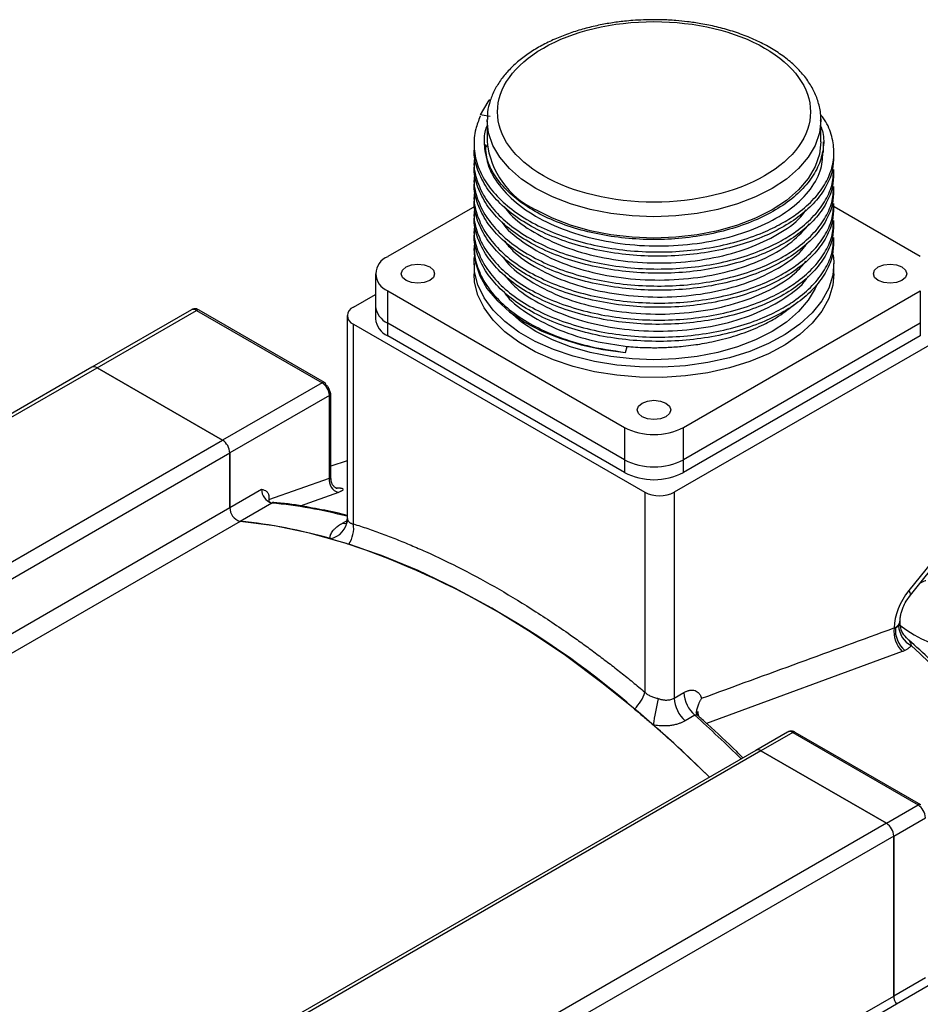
# Model space of a CAD drawing. Header units: millimetres. Extents: x 32176 to 33806, y 9889 to 10961.
# Tile 40 of 41: x 33657 to 33744, y 10866 to 10961. Entities that reach past the tile are written whole.
import ezdxf

# ---------------------------------------------------------------- set-up
doc = ezdxf.new("R2010")
doc.units = ezdxf.units.MM

msp = doc.modelspace()

# ---------------------------------------------------------------- linework, layer by layer
at = {"color": 7, "linetype": 'Continuous', "lineweight": 25}
for p, q in [((33702.332, 10951.383), (33701.367, 10951.533)), ((33702.029, 10950.997), (33702.029, 10948.955)), ((33734.029, 10948.955), (33734.029, 10950.997)), ((33734.279, 10947.931), (33734.279, 10948.951)), ((33700.779, 10948.751), (33700.779, 10948.343)), ((33701.787, 10948.661), (33701.787, 10948.449)), ((33701.884, 10948.34), (33701.894, 10948.683)), ((33702.031, 10948.649), (33701.938, 10948.43)), ((33700.779, 10947.118), (33700.779, 10946.71)), ((33735.279, 10947.527), (33735.279, 10947.935)), ((33735.279, 10945.894), (33735.279, 10946.302)), ((33700.779, 10945.485), (33700.779, 10945.077)), ((33735.279, 10944.26), (33735.279, 10944.669)), ((33700.779, 10943.852), (33700.779, 10943.444)), ((33700.849, 10942.75), (33692.502, 10937.932)), ((33735.279, 10942.627), (33735.279, 10943.036)), ((33743.555, 10937.932), (33735.291, 10942.703)), ((33700.779, 10942.219), (33700.779, 10941.811)), ((33735.279, 10940.994), (33735.279, 10941.403)), ((33700.779, 10940.586), (33700.779, 10940.178)), ((33735.279, 10939.361), (33735.279, 10939.77)), ((33700.779, 10938.953), (33700.779, 10938.585)), ((33700.779, 10937.279), (33700.779, 10936.299)), ((33735.279, 10936.299), (33735.279, 10937.279)), ((33691.331, 10936.299), (33691.331, 10933.196)), ((33689.214, 10933.094), (33691.331, 10934.316)), ((33692.502, 10934.666), (33715.2, 10921.563)), ((33692.502, 10931.563), (33692.502, 10934.666)), ((33720.857, 10921.563), (33743.555, 10934.666)), ((33743.555, 10934.666), (33743.555, 10931.563)), ((33691.331, 10933.196), (33691.331, 10931.971)), ((33673.688, 10932.834), (33664.142, 10927.324)), ((33664.642, 10927.274), (33674.188, 10932.785)), ((33674.188, 10932.785), (33686.209, 10925.845)), ((33686.459, 10925.87), (33674.438, 10932.81)), ((33688.628, 10932.278), (33688.628, 10912.796)), ((33689.214, 10931.461), (33717.145, 10915.337)), ((33689.214, 10912.308), (33689.214, 10931.461)), ((33715.2, 10918.46), (33692.502, 10931.563)), ((33692.502, 10930.339), (33692.502, 10931.563)), ((33743.555, 10931.563), (33720.857, 10918.46)), ((33743.555, 10931.563), (33743.555, 10930.339)), ((33715.2, 10917.235), (33692.502, 10930.339)), ((33746.843, 10930.849), (33719.973, 10915.337)), ((33743.555, 10930.339), (33720.857, 10917.235)), ((33715.304, 10928.752), (33715.462, 10929.322)), ((33664.142, 10927.324), (33594.139, 10886.911)), ((33594.639, 10886.862), (33664.642, 10927.274)), ((33664.642, 10927.274), (33676.663, 10920.335)), ((33676.663, 10920.335), (33664.642, 10927.274)), ((33686.209, 10925.845), (33676.663, 10920.335)), ((33686.218, 10925.84), (33686.563, 10925.641)), ((33686.916, 10924.621), (33677.37, 10919.11)), ((33686.916, 10925.029), (33686.916, 10924.621)), ((33686.916, 10916.702), (33686.916, 10924.621)), ((33687.063, 10916.578), (33687.063, 10924.825)), ((33715.2, 10921.563), (33715.2, 10918.46)), ((33720.857, 10918.46), (33720.857, 10921.563)), ((33606.659, 10879.922), (33676.663, 10920.335)), ((33607.367, 10878.698), (33677.37, 10919.11)), ((33677.37, 10919.11), (33677.37, 10913.87)), ((33677.37, 10913.87), (33677.37, 10919.11)), ((33688.628, 10918.343), (33687.063, 10917.843)), ((33715.2, 10918.46), (33715.2, 10917.235)), ((33720.857, 10917.235), (33720.857, 10918.46)), ((33681.118, 10914.64), (33686.916, 10916.702)), ((33677.37, 10913.87), (33680.411, 10915.626)), ((33687.778, 10915.325), (33684.103, 10914.019)), ((33687.543, 10915.775), (33687.791, 10915.764)), ((33717.145, 10915.337), (33717.145, 10896.184)), ((33719.973, 10915.337), (33719.973, 10895.6)), ((33681.39, 10914.307), (33678.35, 10912.551)), ((33681.118, 10914.879), (33681.118, 10914.64)), ((33681.118, 10914.401), (33681.118, 10914.471)), ((33681.118, 10914.471), (33681.292, 10914.339)), ((33610.137, 10875.058), (33677.37, 10913.87)), ((33678.35, 10912.551), (33611.769, 10874.115)), ((33688.171, 10912.383), (33688.617, 10912.64)), ((33688.648, 10912.86), (33688.632, 10912.759)), ((33746.843, 10911.375), (33742.459, 10905.922)), ((33742.604, 10905.485), (33746.988, 10910.939)), ((33742.191, 10904.881), (33742.606, 10905.486)), ((33741.631, 10902.695), (33741.631, 10903.093)), ((33741.821, 10900.054), (33723.072, 10893.175)), ((33719.973, 10895.6), (33720.893, 10896.13)), ((33722.109, 10894.432), (33722.105, 10894.152)), ((33722.308, 10893.875), (33722.273, 10894.3)), ((33721.936, 10893.952), (33721.016, 10893.422)), ((33730.822, 10892.341), (33727.782, 10890.585)), ((33731.322, 10892.291), (33728.282, 10890.536)), ((33731.322, 10892.291), (33743.343, 10885.352)), ((33743.593, 10885.376), (33731.572, 10892.316)), ((33727.782, 10890.585), (33657.778, 10850.173)), ((33728.282, 10890.536), (33658.278, 10850.124)), ((33728.282, 10890.536), (33740.303, 10883.596)), ((33740.303, 10883.596), (33728.282, 10890.536)), ((33740.303, 10883.596), (33743.343, 10885.352)), ((33741.01, 10882.372), (33744.05, 10884.127)), ((33740.303, 10883.596), (33670.299, 10843.184)), ((33741.01, 10882.372), (33671.006, 10841.959)), ((33741.01, 10882.372), (33741.01, 10867.032)), ((33741.01, 10867.032), (33741.01, 10882.372)), ((33744.05, 10868.787), (33741.01, 10867.032)), ((33744.319, 10867.992), (33741.278, 10866.236)), ((33680.799, 10832.273), (33741.01, 10867.032)), ((33741.278, 10866.236), (33681.368, 10831.651))]:
    msp.add_line(p, q, dxfattribs=at)
at = {"color": 7, "linetype": 'Continuous', "lineweight": 25, "flags": 128}
for points in [[(33702.261, 10952.994), (33702.092, 10952.767), (33701.367, 10951.533)], [(33706.715, 10944.465), (33705.335, 10945.374), (33704.172, 10946.378), (33703.247, 10947.462), (33702.574, 10948.606), (33702.166, 10949.791), (33702.029, 10950.997), (33702.029, 10951.071)], [(33734.027, 10951.148), (33734.029, 10950.997), (33733.892, 10949.791), (33733.484, 10948.606), (33732.811, 10947.462), (33731.885, 10946.378), (33730.722, 10945.374), (33729.342, 10944.465), (33727.769, 10943.669), (33726.029, 10942.998), (33724.152, 10942.463), (33722.17, 10942.075), (33720.117, 10941.839), (33718.029, 10941.76), (33715.94, 10941.839), (33713.888, 10942.075), (33711.906, 10942.463), (33710.029, 10942.998), (33708.289, 10943.669), (33706.715, 10944.465)], [(33734.029, 10948.955), (33733.892, 10947.75), (33733.484, 10946.565), (33732.811, 10945.421), (33731.885, 10944.337), (33730.722, 10943.333), (33729.342, 10942.424), (33727.769, 10941.628), (33726.029, 10940.956), (33724.152, 10940.422), (33722.17, 10940.034), (33720.117, 10939.798), (33718.029, 10939.719), (33715.94, 10939.798), (33713.888, 10940.034), (33711.906, 10940.422), (33710.029, 10940.956), (33708.289, 10941.628), (33706.715, 10942.424)], [(33700.779, 10938.585), (33700.912, 10937.349), (33701.329, 10936.09), (33702.022, 10934.873), (33702.981, 10933.717), (33704.188, 10932.642), (33705.625, 10931.665), (33707.267, 10930.803), (33709.087, 10930.069), (33711.056, 10929.477), (33713.139, 10929.036), (33715.304, 10928.752)], [(33735.219, 10938.108), (33735.277, 10937.438), (33735.17, 10936.164), (33734.783, 10934.908), (33734.12, 10933.69), (33733.193, 10932.532), (33732.017, 10931.451), (33730.611, 10930.467), (33728.999, 10929.594), (33727.206, 10928.847), (33725.263, 10928.239), (33723.201, 10927.779), (33721.054, 10927.475), (33718.858, 10927.332), (33716.648, 10927.353), (33714.46, 10927.536), (33712.331, 10927.879), (33710.296, 10928.377), (33708.388, 10929.021), (33706.638, 10929.801), (33705.075, 10930.703), (33703.724, 10931.713), (33702.609, 10932.815), (33701.747, 10933.99), (33701.152, 10935.219), (33700.834, 10936.482), (33700.799, 10937.758), (33700.816, 10937.932)], [(33694.27, 10935.646), (33693.923, 10935.946), (33693.801, 10936.299), (33693.923, 10936.652), (33694.27, 10936.952), (33694.789, 10937.152), (33695.401, 10937.223), (33696.014, 10937.152), (33696.533, 10936.952), (33696.88, 10936.652), (33697.001, 10936.299), (33696.88, 10935.946), (33696.533, 10935.646), (33696.014, 10935.446), (33695.401, 10935.375), (33694.789, 10935.446), (33694.27, 10935.646)], [(33739.525, 10935.646), (33739.178, 10935.946), (33739.056, 10936.299), (33739.178, 10936.652), (33739.525, 10936.952), (33740.044, 10937.152), (33740.656, 10937.223), (33741.268, 10937.152), (33741.788, 10936.952), (33742.134, 10936.652), (33742.256, 10936.299), (33742.134, 10935.946), (33741.788, 10935.646), (33741.268, 10935.446), (33740.656, 10935.375), (33740.044, 10935.446), (33739.525, 10935.646)], [(33735.279, 10936.299), (33735.17, 10935.184), (33734.783, 10933.928), (33734.12, 10932.71), (33733.193, 10931.552), (33732.017, 10930.472), (33730.611, 10929.487), (33728.999, 10928.614), (33727.206, 10927.867), (33725.263, 10927.259), (33723.201, 10926.799), (33721.054, 10926.495), (33718.858, 10926.352), (33716.648, 10926.373), (33714.46, 10926.556), (33712.331, 10926.9), (33710.296, 10927.397), (33708.388, 10928.041), (33706.638, 10928.821), (33705.075, 10929.723), (33703.724, 10930.733), (33702.609, 10931.835), (33701.747, 10933.01), (33701.152, 10934.239), (33700.834, 10935.502), (33700.779, 10936.299)], [(33733.6, 10935.155), (33733.484, 10934.888), (33732.811, 10933.744), (33731.885, 10932.661), (33730.722, 10931.656), (33729.342, 10930.748), (33727.769, 10929.951), (33726.029, 10929.28), (33724.152, 10928.745), (33722.17, 10928.357), (33720.117, 10928.121), (33718.029, 10928.042), (33715.94, 10928.121), (33713.888, 10928.357), (33711.906, 10928.745), (33710.029, 10929.28), (33708.289, 10929.951), (33706.715, 10930.748), (33705.335, 10931.656), (33704.202, 10932.631)], [(33716.897, 10922.583), (33716.551, 10922.883), (33716.429, 10923.236), (33716.551, 10923.59), (33716.897, 10923.89), (33717.416, 10924.09), (33718.029, 10924.16), (33718.641, 10924.09), (33719.16, 10923.89), (33719.507, 10923.59), (33719.629, 10923.236), (33719.507, 10922.883), (33719.16, 10922.583), (33718.641, 10922.383), (33718.029, 10922.313), (33717.416, 10922.383), (33716.897, 10922.583)], [(33687.579, 10915.735), (33687.659, 10915.737), (33687.791, 10915.764)], [(33723.344, 10888.024), (33723.294, 10888.073), (33719.926, 10891.267), (33716.503, 10894.271), (33713.035, 10897.076), (33709.533, 10899.673), (33706.008, 10902.054), (33702.472, 10904.21), (33698.937, 10906.136), (33695.412, 10907.825), (33691.91, 10909.271), (33688.442, 10910.47), (33685.019, 10911.419), (33681.651, 10912.113), (33678.35, 10912.551)], [(33688.171, 10912.383), (33688.388, 10912.348), (33688.578, 10912.36)], [(33742.604, 10905.485), (33742.614, 10905.5), (33742.622, 10905.599), (33742.57, 10905.741), (33742.459, 10905.922)]]:
    msp.add_lwpolyline(points, dxfattribs=at)
at = {"color": 7, "linetype": 'Continuous', "lineweight": 25}
for centre, radius, start, end in [((33710.071, 10949.779), 8.084, 185.8452, 245.47494), ((33693.122, 10936.299), 1.746, 110.78342, 249.21658), ((33673.895, 10932.376), 0.503, 54.38242, 114.30712), ((33689.524, 10932.278), 0.873, 110.78342, 249.21658), ((33693.332, 10933.396), 2.012, 185.6948, 245.62534), ((33674.335, 10932.58), 0.251, 65.69288, 125.61758), ((33693.332, 10932.171), 2.012, 185.6948, 245.62534), ((33664.349, 10926.865), 0.503, 54.38242, 114.30712), ((33664.349, 10926.865), 0.503, 54.38242, 114.30712), ((33686.347, 10925.676), 0.218, 350.78596, 129.20329), ((33685.381, 10924.551), 1.537, 2.60548, 57.39452), ((33686.839, 10924.825), 0.218, 290.78342, 69.21658), ((33718.029, 10927.022), 6.148, 242.60967, 297.39033), ((33675.835, 10919.04), 1.537, 2.60548, 57.39452), ((33675.835, 10919.04), 1.537, 2.60548, 57.39452), ((33718.029, 10923.919), 6.148, 242.60967, 297.39033), ((33718.029, 10922.694), 6.148, 242.60967, 297.39033), ((33688.083, 10916.474), 1.189, 168.94896, 255.15733), ((33681.796, 10915.632), 1.386, 180.24453, 252.96149), ((33718.559, 10918.066), 3.074, 242.60967, 297.39033), ((33681.806, 10914.587), 0.691, 175.62778, 190.28306), ((33681.547, 10914.045), 0.305, 84.25241, 120.97039), ((33676.726, 10866.6), 47.934, 75.62222, 84.41538), ((33678.756, 10913.876), 1.386, 180.24453, 252.96149), ((33678.756, 10913.876), 1.386, 180.24453, 252.96149), ((33673.557, 10863.998), 48.789, 74.02261, 84.36199), ((33686.699, 10912.816), 1.935, 278.55189, 358.32699), ((33686.495, 10911.902), 2.749, 326.02805, 8.50625), ((33661.774, 10831.958), 82.926, 49.0078, 70.99758), ((33740.709, 10903.156), 0.924, 299.90674, 356.67826), ((33743.81, 10902.001), 2.784, 173.26734, 224.38678), ((33743.803, 10902.153), 2.642, 175.60148, 228.9593), ((33743.709, 10902.624), 2.233, 182.06897, 242.7838), ((33748.386, 10910.988), 10.777, 231.03152, 299.34373), ((33649.9, 10801.492), 135.791, 15.72034, 46.89742), ((33713.6, 10897.193), 3.686, 314.20582, 344.11915), ((33724.023, 10896.291), 3.135, 182.9342, 228.24685), ((33746.817, 10888.919), 29.148, 166.8391, 171.90579), ((33723.104, 10895.76), 3.135, 182.9342, 228.24685), ((33722.751, 10894.217), 0.677, 161.51142, 187.62567), ((33640.941, 10803.149), 121.678, 45.39493, 48.26774), ((33638.602, 10802.131), 120.66, 45.38604, 48.87595), ((33731.029, 10891.882), 0.503, 54.38242, 114.30712), ((33731.469, 10892.087), 0.251, 65.69288, 125.61758), ((33727.989, 10890.127), 0.503, 54.38242, 114.30712), ((33727.989, 10890.127), 0.503, 54.38242, 114.30712), ((33743.489, 10885.154), 0.246, 64.50497, 126.34167), ((33742.515, 10884.057), 1.537, 2.60548, 57.39452), ((33739.475, 10882.302), 1.537, 2.60548, 57.39452), ((33739.475, 10882.302), 1.537, 2.60548, 57.39452), ((33742.499, 10867.092), 1.491, 182.29417, 215.0161), ((33742.499, 10867.092), 1.491, 182.29417, 215.0161)]:
    msp.add_arc(centre, radius, start, end, dxfattribs=at)
for points, knots in [([(33718.029, 10960.656), (33717.354, 10960.642), (33716.406, 10960.623), (33715.024, 10960.494), (33713.863, 10960.341), (33712.515, 10960.088), (33711.154, 10959.75), (33709.799, 10959.32), (33708.486, 10958.798), (33707.244, 10958.189), (33706.093, 10957.495), (33705.052, 10956.721), (33704.137, 10955.871), (33703.363, 10954.948), (33702.743, 10953.955), (33702.303, 10952.895), (33702.058, 10951.926), (33702.057, 10951.313), (33702.057, 10951.078)], [0, 0, 0, 0, 0.082131, 0.11537, 0.170311, 0.226948, 0.287286, 0.349773, 0.413811, 0.478952, 0.544922, 0.611567, 0.678799, 0.746624, 0.815159, 0.884698, 0.955845, 1, 1, 1, 1]), ([(33707.422, 10957.936), (33710.235, 10959.56), (33714.051, 10960.473), (33722.007, 10960.473), (33725.822, 10959.56), (33731.448, 10956.312), (33733.029, 10954.11), (33733.029, 10949.517), (33731.448, 10947.314), (33728.635, 10945.69)], [0, 0, 0, 0, 0.25, 0.25, 0.5, 0.5, 0.75, 0.75, 1, 1, 1, 1]), ([(33734.002, 10950.957), (33734.01, 10951.1), (33734.041, 10951.658), (33733.844, 10952.599), (33733.424, 10953.747), (33732.791, 10954.82), (33731.966, 10955.83), (33730.96, 10956.765), (33729.795, 10957.612), (33728.492, 10958.364), (33727.075, 10959.013), (33725.578, 10959.553), (33724.058, 10959.974), (33722.611, 10960.272), (33721.309, 10960.464), (33720.036, 10960.591), (33718.959, 10960.649), (33718.258, 10960.654), (33718.029, 10960.656)], [0, 0, 0, 0, 0.026854, 0.104262, 0.176588, 0.249563, 0.322937, 0.396342, 0.469481, 0.5421, 0.613959, 0.684649, 0.753149, 0.816326, 0.869453, 0.915225, 0.972273, 1, 1, 1, 1]), ([(33728.635, 10945.69), (33725.822, 10944.066), (33722.007, 10943.154), (33714.051, 10943.154), (33710.235, 10944.066), (33704.609, 10947.314), (33703.029, 10949.517), (33703.029, 10954.11), (33704.609, 10956.312), (33707.422, 10957.936)], [0, 0, 0, 0, 0.25, 0.25, 0.5, 0.5, 0.75, 0.75, 1, 1, 1, 1]), ([(33701.367, 10951.397), (33701.21, 10950.992), (33700.838, 10950.034), (33700.708, 10948.461), (33701.028, 10946.75), (33701.843, 10945.079), (33703.106, 10943.524), (33704.807, 10942.099), (33706.866, 10940.87), (33709.262, 10939.85), (33711.885, 10939.082), (33714.706, 10938.573), (33717.596, 10938.346), (33720.525, 10938.405), (33723.357, 10938.741), (33726.062, 10939.351), (33728.359, 10940.153), (33730.212, 10941.052), (33731.824, 10942.067), (33733.278, 10943.307), (33734.441, 10944.802), (33735.144, 10946.403), (33735.366, 10948.035), (33735.059, 10949.668), (33734.583, 10950.855), (33734.074, 10951.454), (33733.988, 10951.555)], [0, 0, 0, 0, 0.03228, 0.076189, 0.121371, 0.165279, 0.210461, 0.25437, 0.299551, 0.34346, 0.388642, 0.43255, 0.477731, 0.52164, 0.566822, 0.61073, 0.655912, 0.691279, 0.723559, 0.767468, 0.81265, 0.856559, 0.901741, 0.945649, 0.99083, 1, 1, 1, 1]), ([(33734.029, 10950.411), (33734.094, 10950.222), (33734.342, 10949.508), (33734.292, 10948.248), (33733.876, 10946.675), (33732.986, 10945.178), (33731.67, 10943.776), (33729.979, 10942.533), (33727.931, 10941.461), (33725.622, 10940.611), (33723.076, 10939.992), (33720.41, 10939.631), (33717.652, 10939.532), (33714.929, 10939.701), (33712.27, 10940.136), (33709.798, 10940.815), (33707.538, 10941.733), (33705.594, 10942.847), (33703.988, 10944.145), (33702.794, 10945.567), (33702.016, 10947.1), (33701.741, 10948.598), (33701.768, 10949.736), (33701.977, 10950.32), (33702.029, 10950.464)], [0, 0, 0, 0, 0.017874, 0.067325, 0.115381, 0.164831, 0.212888, 0.262338, 0.310394, 0.359844, 0.407901, 0.457351, 0.505408, 0.554858, 0.602914, 0.652364, 0.700421, 0.749871, 0.797927, 0.847377, 0.895434, 0.944884, 0.986435, 1, 1, 1, 1]), ([(33735.231, 10947.528), (33735.223, 10947.114), (33735.204, 10946.162), (33734.597, 10944.686), (33733.55, 10943.195), (33732.08, 10941.84), (33730.428, 10940.756), (33728.485, 10939.802), (33726.267, 10939.002), (33723.602, 10938.376), (33720.754, 10938.013), (33717.855, 10937.932), (33714.934, 10938.136), (33712.127, 10938.618), (33709.463, 10939.372), (33707.065, 10940.363), (33704.957, 10941.586), (33703.241, 10942.984), (33701.92, 10944.543), (33701.106, 10946.191), (33700.743, 10947.483), (33700.812, 10948.195), (33700.826, 10948.342)], [0, 0, 0, 0, 0.040747, 0.093681, 0.14815, 0.198428, 0.250015, 0.28893, 0.341864, 0.396332, 0.449266, 0.503734, 0.556668, 0.611136, 0.66407, 0.718539, 0.771473, 0.825941, 0.878875, 0.933345, 0.986278, 1, 1, 1, 1]), ([(33701.859, 10948.56), (33701.897, 10947.99), (33701.983, 10946.688), (33703.115, 10944.736), (33705.018, 10942.82), (33707.63, 10941.206), (33710.779, 10939.976), (33714.306, 10939.186), (33718.029, 10938.879), (33721.753, 10939.069), (33725.278, 10939.735), (33728.427, 10940.85), (33731.039, 10942.345), (33732.945, 10944.138), (33734.1, 10946.044), (33734.186, 10947.334), (33734.226, 10947.932)], [0, 0, 0, 0, 0.0567732, 0.1296434, 0.203201, 0.2769803, 0.3497519, 0.4235519, 0.4970747, 0.5699696, 0.6438842, 0.7170277, 0.7902645, 0.8641648, 0.9370131, 1, 1, 1, 1]), ([(33700.857, 10947.613), (33700.824, 10947.409), (33700.702, 10946.64), (33700.996, 10945.283), (33701.727, 10943.621), (33702.952, 10942.054), (33704.587, 10940.624), (33706.606, 10939.371), (33708.968, 10938.324), (33711.565, 10937.526), (33714.37, 10936.985), (33717.254, 10936.725), (33720.185, 10936.75), (33723.03, 10937.054), (33725.757, 10937.633), (33728.179, 10938.441), (33730.137, 10939.372), (33731.824, 10940.434), (33733.28, 10941.674), (33734.433, 10943.169), (33735.154, 10944.734), (33735.227, 10945.787), (33735.263, 10946.303)], [0, 0, 0, 0, 0.018908, 0.071033, 0.124671, 0.176796, 0.228922, 0.282559, 0.334685, 0.388323, 0.440449, 0.494086, 0.546212, 0.59985, 0.651975, 0.705613, 0.753795, 0.792117, 0.844243, 0.897881, 0.950007, 1, 1, 1, 1]), ([(33735.231, 10945.895), (33735.223, 10945.481), (33735.204, 10944.529), (33734.597, 10943.053), (33733.55, 10941.562), (33732.08, 10940.207), (33730.428, 10939.123), (33728.485, 10938.169), (33726.267, 10937.369), (33723.602, 10936.743), (33720.754, 10936.38), (33717.855, 10936.298), (33714.934, 10936.503), (33712.127, 10936.985), (33709.463, 10937.739), (33707.065, 10938.73), (33704.957, 10939.953), (33703.241, 10941.351), (33701.92, 10942.91), (33701.106, 10944.558), (33700.743, 10945.85), (33700.812, 10946.562), (33700.826, 10946.709)], [0, 0, 0, 0, 0.0407465, 0.0936806, 0.1481498, 0.1984279, 0.2500149, 0.2889303, 0.3418637, 0.3963321, 0.4492657, 0.5037344, 0.5566679, 0.6111365, 0.6640704, 0.7185393, 0.7714728, 0.8259414, 0.8788754, 0.9333446, 0.986278, 1, 1, 1, 1]), ([(33700.857, 10945.98), (33700.824, 10945.776), (33700.702, 10945.007), (33700.996, 10943.65), (33701.727, 10941.988), (33702.952, 10940.421), (33704.587, 10938.991), (33706.606, 10937.738), (33708.968, 10936.691), (33711.565, 10935.893), (33714.37, 10935.352), (33717.254, 10935.092), (33720.185, 10935.117), (33723.03, 10935.421), (33725.757, 10936), (33728.179, 10936.808), (33730.137, 10937.739), (33731.824, 10938.801), (33733.28, 10940.041), (33734.433, 10941.536), (33735.154, 10943.101), (33735.227, 10944.154), (33735.263, 10944.669)], [0, 0, 0, 0, 0.018908, 0.071033, 0.124671, 0.176796, 0.228922, 0.282559, 0.334685, 0.388323, 0.440449, 0.494086, 0.546212, 0.59985, 0.651975, 0.705613, 0.753795, 0.792117, 0.844243, 0.897881, 0.950007, 1, 1, 1, 1]), ([(33700.857, 10944.347), (33700.824, 10944.143), (33700.702, 10943.374), (33700.996, 10942.017), (33701.727, 10940.354), (33702.952, 10938.788), (33704.587, 10937.358), (33706.606, 10936.105), (33708.968, 10935.058), (33711.565, 10934.26), (33714.37, 10933.719), (33717.254, 10933.459), (33720.185, 10933.484), (33723.03, 10933.788), (33725.757, 10934.367), (33728.179, 10935.175), (33730.137, 10936.106), (33731.824, 10937.168), (33733.28, 10938.408), (33734.433, 10939.902), (33735.154, 10941.468), (33735.227, 10942.521), (33735.263, 10943.036)], [0, 0, 0, 0, 0.0189077, 0.0710333, 0.1246705, 0.1767962, 0.2289219, 0.2825592, 0.3346854, 0.3883232, 0.4404487, 0.4940859, 0.546212, 0.5998497, 0.6519753, 0.7056125, 0.7537951, 0.7921166, 0.8442428, 0.8978807, 0.9500066, 1, 1, 1, 1]), ([(33735.231, 10944.262), (33735.223, 10943.848), (33735.204, 10942.896), (33734.597, 10941.419), (33733.55, 10939.929), (33732.08, 10938.574), (33730.428, 10937.49), (33728.485, 10936.536), (33726.267, 10935.736), (33723.602, 10935.11), (33720.754, 10934.747), (33717.855, 10934.665), (33714.934, 10934.87), (33712.127, 10935.352), (33709.463, 10936.105), (33707.065, 10937.097), (33704.957, 10938.32), (33703.241, 10939.718), (33701.92, 10941.277), (33701.106, 10942.925), (33700.743, 10944.217), (33700.812, 10944.929), (33700.826, 10945.076)], [0, 0, 0, 0, 0.0407465, 0.0936806, 0.1481498, 0.1984279, 0.2500149, 0.2889303, 0.3418637, 0.3963321, 0.4492657, 0.5037344, 0.5566679, 0.6111365, 0.6640704, 0.7185393, 0.7714728, 0.8259414, 0.8788754, 0.9333446, 0.986278, 1, 1, 1, 1]), ([(33735.231, 10942.629), (33735.223, 10942.215), (33735.204, 10941.263), (33734.597, 10939.786), (33733.55, 10938.296), (33732.08, 10936.941), (33730.428, 10935.857), (33728.485, 10934.903), (33726.267, 10934.103), (33723.602, 10933.476), (33720.754, 10933.114), (33717.855, 10933.032), (33714.934, 10933.237), (33712.127, 10933.719), (33709.463, 10934.472), (33707.065, 10935.463), (33704.957, 10936.687), (33703.241, 10938.085), (33701.92, 10939.644), (33701.106, 10941.292), (33700.743, 10942.584), (33700.812, 10943.296), (33700.826, 10943.443)], [0, 0, 0, 0, 0.040747, 0.093681, 0.14815, 0.198428, 0.250015, 0.28893, 0.341864, 0.396332, 0.449266, 0.503734, 0.556668, 0.611136, 0.66407, 0.718539, 0.771473, 0.825941, 0.878875, 0.933345, 0.986278, 1, 1, 1, 1]), ([(33700.862, 10942.758), (33700.827, 10942.539), (33700.702, 10941.756), (33700.996, 10940.384), (33701.727, 10938.721), (33702.951, 10937.155), (33704.587, 10935.725), (33706.606, 10934.472), (33708.968, 10933.425), (33711.565, 10932.627), (33714.37, 10932.086), (33717.254, 10931.826), (33720.185, 10931.851), (33723.03, 10932.155), (33725.757, 10932.734), (33728.179, 10933.541), (33730.137, 10934.473), (33731.824, 10935.535), (33733.28, 10936.775), (33734.433, 10938.269), (33735.154, 10939.834), (33735.227, 10940.888), (33735.263, 10941.403)], [0, 0, 0, 0, 0.020226, 0.072281, 0.125847, 0.177902, 0.229958, 0.283523, 0.335579, 0.389145, 0.441201, 0.494766, 0.546822, 0.600387, 0.652443, 0.706008, 0.754126, 0.792396, 0.844452, 0.898018, 0.950074, 1, 1, 1, 1]), ([(33703.679, 10942.71), (33703.851, 10942.479), (33704.527, 10941.57), (33706.468, 10940.231), (33709.364, 10938.817), (33712.762, 10937.835), (33716.42, 10937.317), (33720.169, 10937.295), (33723.801, 10937.76), (33727.144, 10938.685), (33729.962, 10940.039), (33731.831, 10941.318), (33732.459, 10942.192), (33732.621, 10942.417)], [0, 0, 0, 0, 0.03523, 0.139093, 0.241742, 0.344766, 0.448568, 0.550872, 0.654355, 0.757916, 0.860184, 0.963948, 1, 1, 1, 1]), ([(33735.231, 10940.995), (33735.223, 10940.581), (33735.204, 10939.63), (33734.597, 10938.153), (33733.55, 10936.663), (33732.08, 10935.308), (33730.428, 10934.224), (33728.485, 10933.27), (33726.267, 10932.47), (33723.602, 10931.843), (33720.754, 10931.481), (33717.855, 10931.399), (33714.934, 10931.604), (33712.127, 10932.086), (33709.463, 10932.839), (33707.065, 10933.83), (33704.957, 10935.054), (33703.241, 10936.452), (33701.92, 10938.011), (33701.106, 10939.659), (33700.743, 10940.951), (33700.812, 10941.663), (33700.826, 10941.81)], [0, 0, 0, 0, 0.040747, 0.093681, 0.14815, 0.198428, 0.250015, 0.28893, 0.341864, 0.396332, 0.449266, 0.503734, 0.556668, 0.611136, 0.66407, 0.718539, 0.771473, 0.825941, 0.878875, 0.933345, 0.986278, 1, 1, 1, 1]), ([(33700.857, 10941.081), (33700.824, 10940.877), (33700.702, 10940.108), (33700.996, 10938.751), (33701.727, 10937.088), (33702.952, 10935.522), (33704.587, 10934.091), (33706.606, 10932.839), (33708.968, 10931.791), (33711.565, 10930.994), (33714.37, 10930.452), (33717.254, 10930.193), (33720.185, 10930.218), (33723.03, 10930.522), (33725.757, 10931.101), (33728.179, 10931.908), (33730.137, 10932.84), (33731.824, 10933.902), (33733.28, 10935.142), (33734.433, 10936.636), (33735.154, 10938.201), (33735.227, 10939.255), (33735.263, 10939.77)], [0, 0, 0, 0, 0.018908, 0.071033, 0.124671, 0.176796, 0.228922, 0.282559, 0.334685, 0.388323, 0.440449, 0.494086, 0.546212, 0.59985, 0.651975, 0.705613, 0.753795, 0.792117, 0.844243, 0.897881, 0.950007, 1, 1, 1, 1]), ([(33703.401, 10941.303), (33703.417, 10941.277), (33703.847, 10940.555), (33705.413, 10939.316), (33708.035, 10937.735), (33711.269, 10936.569), (33714.829, 10935.845), (33718.566, 10935.61), (33722.273, 10935.869), (33725.758, 10936.601), (33728.826, 10937.778), (33731.34, 10939.274), (33732.411, 10940.484), (33732.93, 10941.07)], [0, 0, 0, 0, 0.003748, 0.104369, 0.204915, 0.304315, 0.405171, 0.505271, 0.605006, 0.705921, 0.805511, 0.905779, 1, 1, 1, 1]), ([(33735.231, 10939.362), (33735.223, 10938.948), (33735.204, 10937.997), (33734.597, 10936.52), (33733.55, 10935.03), (33732.08, 10933.675), (33730.428, 10932.591), (33728.485, 10931.637), (33726.267, 10930.837), (33723.602, 10930.21), (33720.754, 10929.848), (33717.855, 10929.766), (33714.934, 10929.971), (33712.127, 10930.452), (33709.463, 10931.206), (33707.065, 10932.197), (33704.957, 10933.421), (33703.241, 10934.819), (33701.92, 10936.378), (33701.106, 10938.026), (33700.743, 10939.318), (33700.812, 10940.03), (33700.826, 10940.177)], [0, 0, 0, 0, 0.0407465, 0.0936806, 0.1481498, 0.1984279, 0.2500149, 0.2889303, 0.3418637, 0.3963321, 0.4492657, 0.5037344, 0.5566679, 0.6111365, 0.6640704, 0.7185393, 0.7714728, 0.8259414, 0.8788754, 0.9333446, 0.986278, 1, 1, 1, 1]), ([(33700.857, 10939.448), (33700.824, 10939.243), (33700.702, 10938.475), (33700.996, 10937.118), (33701.727, 10935.455), (33702.951, 10933.889), (33704.587, 10932.459), (33706.605, 10931.205), (33708.969, 10930.162), (33711.846, 10929.257), (33714.056, 10928.934), (33715.304, 10928.752)], [0, 0, 0, 0, 0.041298, 0.155151, 0.272305, 0.386157, 0.50001, 0.617164, 0.731018, 0.848174, 1, 1, 1, 1]), ([(33703.72, 10939.411), (33703.968, 10939.1), (33704.752, 10938.117), (33706.847, 10936.74), (33709.826, 10935.383), (33713.272, 10934.465), (33716.955, 10934.017), (33720.701, 10934.066), (33724.299, 10934.599), (33727.587, 10935.587), (33730.316, 10936.995), (33732.055, 10938.248), (33732.598, 10939.067), (33732.706, 10939.23)], [0, 0, 0, 0, 0.047997, 0.151572, 0.253718, 0.356745, 0.460159, 0.562132, 0.665518, 0.768593, 0.870705, 0.974271, 1, 1, 1, 1]), ([(33703.511, 10937.948), (33703.569, 10937.857), (33704.071, 10937.075), (33705.751, 10935.803), (33708.468, 10934.277), (33711.761, 10933.171), (33715.356, 10932.515), (33719.101, 10932.351), (33722.787, 10932.679), (33726.229, 10933.476), (33729.214, 10934.715), (33731.417, 10936.079), (33732.271, 10937.104), (33732.599, 10937.498)], [0, 0, 0, 0, 0.013458, 0.1165, 0.219078, 0.320868, 0.42405, 0.526088, 0.62838, 0.731522, 0.833182, 0.93595, 1, 1, 1, 1]), ([(33703.7, 10936.16), (33704.048, 10935.753), (33704.961, 10934.681), (33707.239, 10933.255), (33710.297, 10931.959), (33713.787, 10931.105), (33717.492, 10930.727), (33721.229, 10930.846), (33724.791, 10931.447), (33728.02, 10932.497), (33730.656, 10933.957), (33732.277, 10935.186), (33732.744, 10935.953), (33732.808, 10936.058)], [0, 0, 0, 0, 0.063222, 0.166085, 0.267462, 0.370067, 0.472672, 0.574048, 0.676912, 0.779082, 0.880767, 0.983711, 1, 1, 1, 1]), ([(33703.606, 10934.604), (33703.715, 10934.446), (33704.299, 10933.603), (33706.102, 10932.296), (33708.913, 10930.832), (33712.115, 10929.806), (33714.392, 10929.477), (33715.462, 10929.322)], [0, 0, 0, 0, 0.056307, 0.300924, 0.543527, 0.785525, 1, 1, 1, 1]), ([(33674.436, 10932.803), (33674.387, 10932.831), (33674.264, 10932.902), (33674.042, 10932.935), (33673.827, 10932.915), (33673.724, 10932.844), (33673.692, 10932.822)], [0, 0, 0, 0, 0.214139, 0.53067, 0.85241, 1, 1, 1, 1]), ([(33715.462, 10929.322), (33715.475, 10929.321), (33715.592, 10929.31), (33716.008, 10929.275), (33716.552, 10929.24), (33717.152, 10929.216), (33717.63, 10929.205), (33718.168, 10929.202), (33718.763, 10929.211), (33719.417, 10929.236), (33720.111, 10929.279), (33720.921, 10929.35), (33721.767, 10929.451), (33722.684, 10929.592), (33723.615, 10929.769), (33724.626, 10930.004), (33725.664, 10930.295), (33726.679, 10930.634), (33727.648, 10931.014), (33728.769, 10931.528), (33730.149, 10932.278), (33731.029, 10932.98), (33731.526, 10933.377)], [0, 0, 0, 0, 0.002056, 0.019297, 0.068005, 0.090712, 0.116606, 0.145644, 0.177771, 0.213054, 0.251776, 0.290717, 0.345774, 0.391504, 0.444449, 0.504542, 0.567815, 0.631151, 0.694382, 0.757422, 0.862909, 1, 1, 1, 1]), ([(33686.563, 10925.641), (33686.577, 10925.632), (33686.607, 10925.614), (33686.651, 10925.579), (33686.702, 10925.53), (33686.758, 10925.464), (33686.814, 10925.379), (33686.86, 10925.287), (33686.892, 10925.196), (33686.913, 10925.108), (33686.915, 10925.055), (33686.916, 10925.029)], [0, 0, 0, 0, 0.080115, 0.159741, 0.240152, 0.369781, 0.500092, 0.629721, 0.760033, 0.87985, 1, 1, 1, 1]), ([(33686.916, 10916.702), (33686.942, 10916.697), (33686.998, 10916.687), (33687.052, 10916.648), (33687.055, 10916.604), (33687.057, 10916.579)], [0, 0, 0, 0, 0.250562, 0.552803, 1, 1, 1, 1]), ([(33687.562, 10915.74), (33687.564, 10915.741), (33687.569, 10915.743), (33687.519, 10915.768), (33687.433, 10915.826), (33687.29, 10915.951), (33687.109, 10916.199), (33687.078, 10916.455), (33687.063, 10916.582)], [0, 0, 0, 0, 0.070481, 0.206875, 0.340504, 0.473637, 0.739977, 1, 1, 1, 1]), ([(33680.411, 10915.626), (33680.498, 10915.605), (33680.671, 10915.563), (33680.867, 10915.463), (33680.99, 10915.333), (33681.054, 10915.221), (33681.092, 10915.108), (33681.114, 10914.999), (33681.116, 10914.919), (33681.118, 10914.879)], [0, 0, 0, 0, 0.25051, 0.499077, 0.62709, 0.749413, 0.834493, 0.917575, 1, 1, 1, 1]), ([(33687.791, 10915.764), (33687.818, 10915.763), (33687.871, 10915.76), (33687.941, 10915.752), (33688.005, 10915.743), (33688.06, 10915.731), (33688.132, 10915.71), (33688.201, 10915.675), (33688.231, 10915.619), (33688.206, 10915.554), (33688.131, 10915.489), (33688.03, 10915.429), (33687.918, 10915.377), (33687.825, 10915.342), (33687.778, 10915.325)], [0, 0, 0, 0, 0.050015, 0.099786, 0.149569, 0.199617, 0.25018, 0.375444, 0.500078, 0.625831, 0.749769, 0.834443, 0.917309, 1, 1, 1, 1]), ([(33685.282, 10913.827), (33685.106, 10913.863), (33683.959, 10914.094), (33682.721, 10914.264), (33681.681, 10914.333), (33681.577, 10914.34)], [0, 0, 0, 0, 0.139633, 0.914019, 1, 1, 1, 1]), ([(33688.628, 10913.105), (33688.305, 10913.191), (33687.177, 10913.494), (33686.071, 10913.688), (33685.282, 10913.827)], [0, 0, 0, 0, 0.2860114, 1, 1, 1, 1]), ([(33686.986, 10910.903), (33686.984, 10910.926), (33686.98, 10910.973), (33686.982, 10911.045), (33686.991, 10911.118), (33687.007, 10911.191), (33687.041, 10911.302), (33687.112, 10911.453), (33687.244, 10911.644), (33687.416, 10911.833), (33687.605, 10912), (33687.795, 10912.144), (33687.974, 10912.265), (33688.105, 10912.344), (33688.171, 10912.383)], [0, 0, 0, 0, 0.0499445, 0.099737, 0.1494655, 0.1992183, 0.2490837, 0.3742993, 0.4993783, 0.6239966, 0.7485251, 0.832435, 0.9161138, 1, 1, 1, 1]), ([(33688.633, 10912.833), (33688.628, 10912.721), (33688.619, 10912.496), (33688.541, 10912.321), (33688.563, 10912.322), (33688.571, 10912.322)], [0, 0, 0, 0, 0.388946, 0.786035, 1, 1, 1, 1]), ([(33688.632, 10912.759), (33688.635, 10912.749), (33688.641, 10912.728), (33688.659, 10912.685), (33688.689, 10912.629), (33688.737, 10912.559), (33688.807, 10912.481), (33688.891, 10912.412), (33688.989, 10912.358), (33689.096, 10912.321), (33689.175, 10912.313), (33689.214, 10912.308)], [0, 0, 0, 0, 0.076122, 0.159527, 0.250488, 0.375486, 0.500197, 0.632436, 0.750408, 0.875492, 1, 1, 1, 1]), ([(33689.214, 10912.308), (33689.443, 10912.235), (33689.9, 10912.088), (33690.587, 10911.855), (33691.276, 10911.613), (33691.966, 10911.361), (33692.657, 10911.1), (33693.35, 10910.829), (33694.044, 10910.549), (33694.739, 10910.26), (33695.435, 10909.96), (33697.069, 10909.237), (33699.649, 10907.996), (33703.179, 10906.071), (33706.71, 10903.92), (33709.446, 10902.078), (33711.388, 10900.686), (33712.547, 10899.831), (33713.702, 10898.954), (33714.853, 10898.054), (33716.002, 10897.133), (33716.764, 10896.501), (33717.145, 10896.184)], [0, 0, 0, 0, 0.024942, 0.049873, 0.074794, 0.09971, 0.124623, 0.149536, 0.174453, 0.199376, 0.224308, 0.249253, 0.37462, 0.500001, 0.625368, 0.75075, 0.792313, 0.833849, 0.875371, 0.916895, 0.958433, 1, 1, 1, 1]), ([(33686.986, 10910.903), (33687.109, 10910.868), (33687.242, 10910.83), (33687.522, 10910.749), (33687.667, 10910.706), (33687.969, 10910.616), (33688.128, 10910.567), (33688.45, 10910.468), (33688.612, 10910.417), (33688.775, 10910.365)], [0, 0, 0, 0, 0.25, 0.25, 0.5, 0.5, 0.75, 0.75, 1, 1, 1, 1]), ([(33743.52, 10906.624), (33743.683, 10906.717), (33743.858, 10906.817), (33744.072, 10906.885), (33744.087, 10906.889)], [0, 0, 0, 0, 0.931239, 1, 1, 1, 1]), ([(33741.636, 10903.104), (33741.635, 10903.135), (33741.629, 10903.254), (33741.671, 10903.552), (33741.769, 10903.934), (33741.924, 10904.376), (33742.091, 10904.692), (33742.191, 10904.881)], [0, 0, 0, 0, 0.084525, 0.329334, 0.516394, 0.710576, 1, 1, 1, 1]), ([(33741.477, 10902.543), (33741.515, 10902.586), (33741.599, 10902.678), (33741.643, 10902.718), (33741.628, 10902.701), (33741.627, 10902.699)], [0, 0, 0, 0, 0.444924, 0.963306, 1, 1, 1, 1]), ([(33742.219, 10901.391), (33742.051, 10901.58), (33741.715, 10901.958), (33741.659, 10902.454), (33741.631, 10902.703)], [0, 0, 0, 0, 0.4984021, 1, 1, 1, 1]), ([(33722.591, 10895.582), (33725.711, 10896.724), (33731.863, 10898.975), (33738.014, 10901.221), (33741.045, 10902.328)], [0, 0, 0, 0, 0.507185, 1, 1, 1, 1]), ([(33741.169, 10902.355), (33741.194, 10902.363), (33741.244, 10902.38), (33741.312, 10902.412), (33741.373, 10902.45), (33741.429, 10902.493), (33741.461, 10902.527), (33741.477, 10902.543)], [0, 0, 0, 0, 0.205361, 0.407773, 0.607499, 0.804814, 1, 1, 1, 1]), ([(33742.186, 10901.405), (33742.295, 10901.313), (33742.546, 10901.098), (33742.636, 10900.804), (33742.687, 10900.638)], [0, 0, 0, 0, 0.43106, 1, 1, 1, 1]), ([(33767.678, 10869.589), (33766.883, 10870.937), (33765.772, 10872.822), (33764.051, 10875.54), (33762.557, 10877.815), (33760.72, 10880.478), (33758.735, 10883.214), (33756.595, 10886.008), (33754.328, 10888.81), (33751.949, 10891.586), (33749.474, 10894.313), (33746.912, 10896.963), (33744.48, 10899.343), (33742.886, 10900.777), (33742.187, 10901.406)], [0, 0, 0, 0, 0.111377, 0.155724, 0.229396, 0.305703, 0.387404, 0.472522, 0.56026, 0.64998, 0.74123, 0.833677, 0.927069, 1, 1, 1, 1]), ([(33742.069, 10900.16), (33742.029, 10900.141), (33741.949, 10900.103), (33741.864, 10900.07), (33741.821, 10900.054)], [0, 0, 0, 0, 0.499661, 1, 1, 1, 1]), ([(33742.687, 10900.638), (33742.66, 10900.606), (33742.607, 10900.543), (33742.516, 10900.456), (33742.417, 10900.373), (33742.309, 10900.296), (33742.194, 10900.225), (33742.111, 10900.182), (33742.069, 10900.16)], [0, 0, 0, 0, 0.1663723, 0.3322846, 0.4981703, 0.664464, 0.8315983, 1, 1, 1, 1]), ([(33717.145, 10896.184), (33717.172, 10896.156), (33717.227, 10896.099), (33717.317, 10896.021), (33717.424, 10895.943), (33717.561, 10895.862), (33717.725, 10895.787), (33717.901, 10895.723), (33718.082, 10895.666), (33718.261, 10895.613), (33718.379, 10895.574), (33718.434, 10895.555)], [0, 0, 0, 0, 0.082993, 0.166139, 0.249675, 0.363586, 0.499878, 0.624592, 0.749594, 0.883133, 1, 1, 1, 1]), ([(33720.893, 10896.13), (33720.931, 10896.152), (33721.009, 10896.195), (33721.124, 10896.247), (33721.238, 10896.291), (33721.351, 10896.324), (33721.516, 10896.359), (33721.728, 10896.372), (33721.969, 10896.326), (33722.181, 10896.22), (33722.339, 10896.076), (33722.453, 10895.918), (33722.533, 10895.762), (33722.571, 10895.643), (33722.591, 10895.582)], [0, 0, 0, 0, 0.05033, 0.100363, 0.150331, 0.200467, 0.251003, 0.375449, 0.50067, 0.625029, 0.750283, 0.833379, 0.916319, 1, 1, 1, 1]), ([(33718.434, 10895.555), (33718.476, 10895.541), (33718.559, 10895.513), (33718.684, 10895.48), (33718.805, 10895.454), (33718.922, 10895.434), (33719.036, 10895.421), (33719.145, 10895.414), (33719.285, 10895.412), (33719.453, 10895.425), (33719.642, 10895.462), (33719.818, 10895.518), (33719.922, 10895.573), (33719.973, 10895.6)], [0, 0, 0, 0, 0.077806, 0.153435, 0.22691, 0.298261, 0.367517, 0.434712, 0.499881, 0.628559, 0.754555, 0.878238, 1, 1, 1, 1]), ([(33722.591, 10895.582), (33722.568, 10895.546), (33722.521, 10895.472), (33722.457, 10895.358), (33722.397, 10895.242), (33722.341, 10895.126), (33722.278, 10894.984), (33722.214, 10894.816), (33722.152, 10894.622), (33722.124, 10894.496), (33722.109, 10894.432)], [0, 0, 0, 0, 0.098816, 0.198437, 0.298655, 0.399265, 0.500068, 0.663388, 0.830217, 1, 1, 1, 1]), ([(33716.17, 10894.551), (33716.333, 10894.414), (33716.495, 10894.278), (33716.816, 10894.006), (33716.976, 10893.871), (33717.278, 10893.612), (33717.423, 10893.487), (33717.703, 10893.245), (33717.835, 10893.13), (33717.959, 10893.023)], [0, 0, 0, 0, 0.25, 0.25, 0.5, 0.5, 0.75, 0.75, 1, 1, 1, 1]), ([(33722.345, 10893.834), (33722.272, 10893.91), (33722.109, 10894.081), (33722.087, 10894.168), (33722.075, 10894.217)], [0, 0, 0, 0, 0.444374, 1, 1, 1, 1]), ([(33721.016, 10893.422), (33720.976, 10893.399), (33720.895, 10893.354), (33720.767, 10893.291), (33720.636, 10893.233), (33720.499, 10893.18), (33720.289, 10893.108), (33719.994, 10893.029), (33719.607, 10892.962), (33719.206, 10892.927), (33718.84, 10892.926), (33718.516, 10892.945), (33718.237, 10892.975), (33718.052, 10893.007), (33717.959, 10893.023)], [0, 0, 0, 0, 0.050032, 0.099939, 0.149813, 0.199746, 0.249831, 0.374997, 0.500355, 0.625032, 0.749918, 0.833279, 0.916502, 1, 1, 1, 1]), ([(33722.362, 10893.816), (33722.36, 10893.819), (33722.302, 10893.887), (33722.187, 10893.955), (33722.056, 10893.984), (33721.982, 10893.975), (33721.951, 10893.96), (33721.936, 10893.952)], [0, 0, 0, 0, 0.019063, 0.507087, 0.766808, 0.885489, 1, 1, 1, 1]), ([(33726.548, 10889.873), (33726.351, 10890.071), (33725.242, 10891.186), (33723.842, 10892.502), (33722.627, 10893.569), (33722.354, 10893.809)], [0, 0, 0, 0, 0.143081, 0.807538, 1, 1, 1, 1]), ([(33731.57, 10892.309), (33731.521, 10892.338), (33731.399, 10892.408), (33731.176, 10892.441), (33730.961, 10892.421), (33730.858, 10892.35), (33730.826, 10892.328)], [0, 0, 0, 0, 0.214139, 0.53067, 0.85241, 1, 1, 1, 1])]:
    msp.add_open_spline(points, degree=3, knots=knots, dxfattribs=at)
for points in [[(33742.459, 10905.922), (33741.598, 10904.85), (33741.061, 10903.485), (33741.045, 10902.328)], [(33741.045, 10902.328), (33741.089, 10902.335), (33741.13, 10902.344), (33741.169, 10902.355)]]:
    msp.add_open_spline(points, degree=3, dxfattribs=at)

doc.saveas('drawing.dxf')
